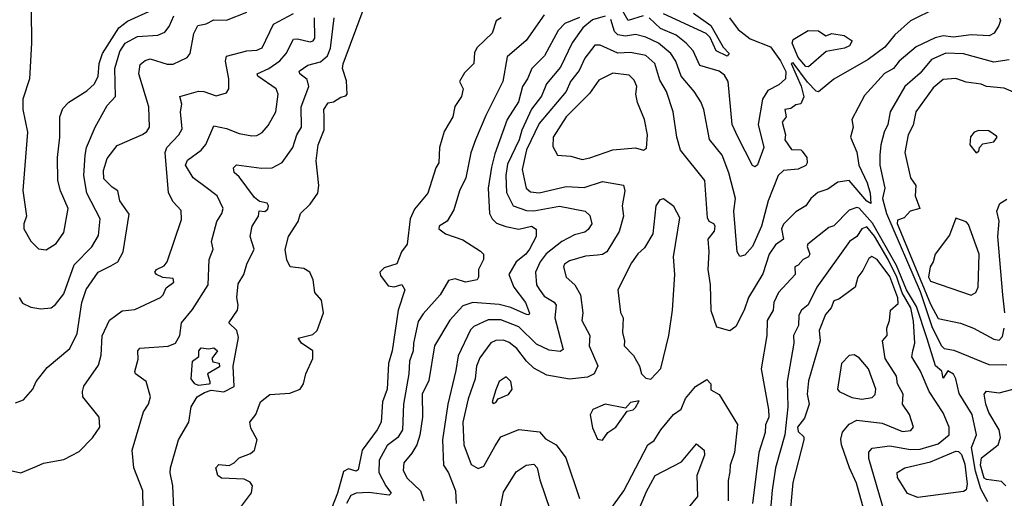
# Model space of a CAD drawing. Extents: x 1995148 to 2088947, y 769131 to 906009.
# Tile 43 of 256: x 2015701 to 2019576, y 774625 to 776508. Entities that reach past the tile are written whole.
import ezdxf

# ---------------------------------------------------------------- set-up
doc = ezdxf.new("R2010")
doc.units = 0

msp = doc.modelspace()

# ---------------------------------------------------------------- linework, layer by layer
at = {"layer": '0CON05XD'}
for points in [[(2015648.3, 774738.3), (2015706.1, 774726.1), (2015768.6, 774751.4), (2015795, 774763.3), (2015875, 774778), (2015935, 774808.8), (2015987.4, 774862.6), (2016017.1, 774905), (2016014.2, 774945), (2015950, 775025), (2015948.8, 775045), (2015954.3, 775065.7), (2016010.9, 775149.1), (2016022.4, 775187.6), (2016026.2, 775263.8), (2016054.2, 775325.8), (2016105, 775362.5), (2016155, 775367.5), (2016255, 775415.6), (2016265.7, 775425), (2016277.5, 775452.5), (2016307.5, 775475), (2016305, 775490), (2016265, 775494), (2016240, 775505), (2016233.3, 775515), (2016240, 775525), (2016270.4, 775539.6), (2016282.2, 775555), (2016338.7, 775721.3), (2016337.1, 775757.1), (2016305, 775791.2), (2016286.9, 775826.9), (2016273.4, 775985), (2016280, 776005), (2016328.1, 776055), (2016341.1, 776078.9), (2016334.4, 776145), (2016340, 776175), (2016332, 776205), (2016405, 776226), (2016425.7, 776225.7), (2016475, 776208), (2016515, 776220), (2016523.8, 776235), (2016524.3, 776275), (2016511.8, 776345), (2016515.4, 776364.6), (2016595, 776384.5), (2016635, 776388.2), (2016655, 776397.5), (2016700.2, 776489.8), (2016778.5, 776531.5)], [(2015685, 775001.2), (2015717, 775013), (2015753.8, 775055), (2015766, 775085), (2015809.8, 775140.2), (2015899.2, 775215), (2015927, 775273), (2015945.4, 775395), (2015963.3, 775446.7), (2016010.6, 775515), (2016060.1, 775539.9), (2016087.1, 775555), (2016108.6, 775595), (2016132.7, 775742.7), (2016095.7, 775795), (2016087.8, 775835), (2016065, 775848.5), (2016032.1, 775882.1), (2016031.6, 775915), (2016045, 775962), (2016085, 776012.5), (2016184.5, 776055.5), (2016202.1, 776067.9), (2016212, 776085), (2016210, 776165), (2016169.6, 776295), (2016175, 776331.4), (2016195, 776347.5), (2016215, 776353.5), (2016282.1, 776332.1), (2016305, 776332.2), (2016360.6, 776359.4), (2016372.5, 776375), (2016387.2, 776452.8), (2016402.9, 776485), (2016435, 776490.8), (2016465, 776507.1), (2016515, 776506.2), (2016595, 776536.7)], [(2015746, 776545), (2015748, 776415), (2015740, 776275), (2015714, 776195), (2015714.3, 776155), (2015732.5, 776065), (2015714.2, 775835.8), (2015728.6, 775735), (2015718.1, 775705), (2015718.1, 775685), (2015745, 775636), (2015775, 775606), (2015805, 775602.5)], [(2015805, 775602.5), (2015845, 775627.5), (2015875, 775671.2), (2015892.5, 775765), (2015861.5, 775835), (2015851.9, 775875), (2015850, 775965), (2015860, 776045), (2015860, 776125), (2015871.7, 776158.3), (2015895, 776183.1), (2015965, 776227.3), (2015995.5, 776255), (2016010, 776285), (2016014.4, 776335), (2016027.7, 776375), (2016091.5, 776475), (2016125, 776501.5), (2016223.9, 776546.1)], [(2016574, 774595), (2016613.6, 774646.4), (2016617.5, 774675), (2016608.8, 774688.8), (2016585, 774700), (2016495, 774704.4), (2016481.1, 774715), (2016473.6, 774745), (2016485, 774758.9), (2016525, 774754.4), (2016545.8, 774765), (2016565.4, 774784.6), (2016609.1, 774800.9), (2016625.6, 774814.4), (2016635.5, 774855.5), (2016611.3, 774901.3), (2016606.9, 774925), (2016630.8, 774955), (2016648.8, 775005), (2016685.9, 775034.1), (2016765, 775039.1), (2016804.6, 775055), (2016818.1, 775075), (2016827.6, 775115), (2016855.2, 775175), (2016854.7, 775205), (2016810, 775235), (2016797.5, 775255), (2016855, 775270), (2016872, 775285), (2016897.1, 775355), (2016888.8, 775405), (2016863.3, 775435), (2016856.2, 775485), (2016843.3, 775515), (2016819.4, 775529.4), (2016766.2, 775535), (2016753.1, 775563.1), (2016745.7, 775604.3), (2016758.6, 775655), (2016796.7, 775713.3), (2016806.2, 775745), (2016845, 775782.5), (2016874.1, 775825.9), (2016878, 775855), (2016867.5, 775952.5), (2016875.8, 776015), (2016899.2, 776075), (2016900, 776125), (2016898.6, 776155), (2016915, 776180), (2016935.9, 776184.1), (2016965, 776202.5), (2016985, 776207.5), (2016990, 776215), (2016987.7, 776267.7), (2016971.2, 776315), (2016974.1, 776334.1), (2017056.2, 776555)], [(2019307.1, 776552.9), (2019207, 776503), (2019145, 776447.8), (2019105, 776398.9), (2019039.5, 776350.5), (2018905, 776274.2), (2018845, 776224), (2018835, 776225.8), (2018801.8, 776261.8), (2018745, 776337.8), (2018736.7, 776335), (2018776.3, 776246.3), (2018786.2, 776203.8), (2018775, 776176.2), (2018755, 776173.3), (2018735, 776158), (2018712, 776155), (2018717.5, 776125), (2018702, 776105), (2018714.2, 776055), (2018712.5, 776035), (2018737.7, 775997.7), (2018775, 775995.7), (2018780.5, 775990.5), (2018798.6, 775965), (2018799.5, 775945), (2018795, 775934.3), (2018765, 775920), (2018706.7, 775915), (2018685.8, 775895), (2018646.9, 775795), (2018620, 775695), (2018584.3, 775615), (2018555, 775582), (2018535, 775576.2), (2018524.3, 775595), (2018510.9, 775755), (2018518, 775805), (2018491.9, 775905), (2018465.4, 775975.4), (2018415, 776036.2), (2018392.9, 776155), (2018381.4, 776185), (2018355.8, 776225), (2018304.5, 776285), (2018283.6, 776345), (2018263.6, 776375), (2018215, 776415.4), (2018165, 776438.9), (2018125, 776449.7), (2018085, 776442.6), (2018055, 776447.8), (2018041.5, 776461.5), (2018027.7, 776507.8)], [(2018155, 776522.2), (2018095, 776504.6), (2018069.6, 776549.6)], [(2018353, 776533), (2018421.1, 776485), (2018469.7, 776399.7), (2018493.3, 776375), (2018485.7, 776364.3), (2018441.9, 776385), (2018418, 776438), (2018403.1, 776453.1), (2018235, 776530.9)], [(2015785, 775370), (2015825, 775373.8), (2015842.7, 775387.3), (2015875, 775430), (2015916.1, 775543.9), (2015985.4, 775614.6), (2016011.7, 775658.3), (2016017.5, 775725), (2015965.5, 775825), (2015954.4, 775895), (2015958.8, 775975), (2015964.4, 776005), (2015998, 776085), (2016045, 776170), (2016078.5, 776205), (2016075.3, 776315), (2016095, 776381.9), (2016116.7, 776415), (2016165, 776441.2), (2016245, 776446.4), (2016272, 776458), (2016289.5, 776480.5), (2016307.7, 776522.3)], [(2016186.9, 774585), (2016185.6, 774655), (2016150.8, 774745), (2016144.3, 774815), (2016189.2, 774965), (2016208, 774995), (2016216.2, 775025), (2016198.8, 775085), (2016157.5, 775115), (2016153.9, 775123.9), (2016167.7, 775172.3), (2016165.8, 775205), (2016174.6, 775215.4), (2016285, 775223.2), (2016314.8, 775235.2), (2016331.1, 775265), (2016338.6, 775315), (2016381.7, 775368.3), (2016442.5, 775465), (2016447.5, 775565), (2016462.2, 775605), (2016456.5, 775635), (2016476.6, 775713.4), (2016496.9, 775745), (2016501.9, 775765), (2016478.6, 775815), (2016435, 775847.5), (2016384, 775885), (2016354.2, 775935), (2016362, 775955), (2016415, 775994.2), (2016433.8, 776016.2), (2016465, 776090), (2016515, 776080), (2016565, 776059.4), (2016615, 776050.8), (2016635, 776052), (2016655, 776063.8), (2016678.7, 776091.3), (2016709.2, 776145), (2016718.6, 776215), (2016710, 776235), (2016637.8, 776285), (2016635.6, 776295), (2016681.4, 776315), (2016725, 776345.5), (2016750, 776375), (2016779.3, 776430.7), (2016795, 776432.7), (2016845, 776420.5), (2016856.1, 776423.9), (2016863.3, 776435), (2016861.5, 776515)], [(2016307.5, 774585), (2016304.4, 774675), (2016293.1, 774725), (2016294.3, 774745), (2016325.8, 774855), (2016367.5, 774925), (2016376, 774985), (2016400, 775025), (2016428, 775042), (2016455, 775050.6), (2016505, 775043.6), (2016545.7, 775065), (2016542, 775145), (2016562.7, 775257.3), (2016555.6, 775285), (2016523.8, 775315), (2016557.9, 775365), (2016561.2, 775385), (2016555.5, 775415), (2016561.7, 775468.3), (2016584, 775505), (2016595, 775546.2), (2016624.2, 775605), (2016608, 775655), (2016616, 775695), (2016641.2, 775735), (2016643.8, 775756.2), (2016666.4, 775753.6), (2016677.7, 775762.3), (2016680.4, 775775), (2016675, 775785.5), (2016645, 775792.5), (2016625, 775808.8), (2016565, 775890), (2016545, 775906.2), (2016542.2, 775925), (2016555, 775936.9), (2016653.4, 775923.4), (2016695, 775925.6), (2016733.6, 775946.4), (2016775.8, 776005), (2016792.2, 776055), (2016810.4, 776085), (2016808.8, 776165), (2016839.2, 776245), (2016832, 776272), (2016804.2, 776295), (2016801.2, 776305), (2016835, 776328.1), (2016885, 776341.8), (2016912, 776365), (2016924.1, 776395), (2016938.5, 776515)], [(2017596.2, 776515), (2017576.4, 776503.6), (2017560, 776455), (2017501.2, 776398.8), (2017491.4, 776378.6), (2017488, 776335), (2017451.9, 776298.1), (2017432.5, 776265), (2017446.2, 776235), (2017439.2, 776205), (2017414.1, 776165.9), (2017406.2, 776125), (2017371.7, 776068.3), (2017353.8, 776005), (2017351.2, 775945), (2017338.8, 775925), (2017307.1, 775825), (2017255, 775762), (2017237.8, 775725), (2017225.6, 775624.4), (2017204, 775595), (2017185, 775547.5), (2017135, 775532.2), (2017118.4, 775515), (2017121, 775501), (2017151.5, 775461.5), (2017175, 775457.3), (2017205, 775466.7), (2017216.7, 775445), (2017190.6, 775365), (2017166.4, 775205), (2017152.5, 775155), (2017147.1, 775055), (2017128.6, 775005), (2017123.5, 774925), (2017108.5, 774895), (2017049.5, 774815), (2017033, 774737), (2017025, 774732), (2016995, 774741.1), (2016975, 774730.8), (2016952, 774645), (2016928.4, 774585)], [(2017765, 776526.2), (2017693.9, 776426.1), (2017618.9, 776361.1), (2017602.7, 776265), (2017535, 776131.2), (2017494.7, 776035.3), (2017476.2, 775983.8), (2017457.5, 775885), (2017431.5, 775835), (2017409.7, 775760.3), (2017383.3, 775715), (2017352.5, 775695), (2017350, 775685), (2017377.5, 775665), (2017445, 775641.4), (2017515, 775597.5), (2017526, 775585), (2017525.8, 775565), (2017507.1, 775525), (2017507.1, 775495), (2017501.2, 775485), (2017455, 775475.6), (2017415, 775487.9), (2017388.5, 775481.5), (2017355.6, 775425), (2017289.1, 775350.9), (2017269.3, 775320.7), (2017250.4, 775235), (2017250, 775205), (2017234.6, 775165), (2017233.1, 775115), (2017211.8, 774995), (2017207.1, 774895), (2017188.9, 774865), (2017146.8, 774833.2), (2017115.3, 774774.7), (2017115, 774726.2), (2017142.7, 774675), (2017162.5, 774645), (2017155, 774637.5), (2017075, 774647.8), (2017025, 774645.3), (2017005, 774636.5), (2016987.3, 774605)], [(2017903.9, 776516.1), (2017846.8, 776493.2), (2017820.5, 776465), (2017766.5, 776365), (2017716.9, 776315), (2017700, 776275), (2017679.4, 776245), (2017663.5, 776185), (2017620, 776115), (2017570.4, 775979.6), (2017557.7, 775927.7), (2017544.6, 775845), (2017550, 775745), (2017560, 775725), (2017577.9, 775707.9), (2017614.6, 775694.6), (2017665, 775683.8), (2017715.4, 775695.4), (2017733.1, 775683.1), (2017733.1, 775655), (2017706.8, 775605), (2017692.3, 775585), (2017654.4, 775555), (2017625.6, 775505), (2017645.3, 775455.3), (2017691.5, 775395), (2017706.9, 775353.1), (2017705, 775347.5), (2017695, 775348), (2017634.5, 775375.5), (2017587.6, 775387.6), (2017485, 775395.4), (2017445, 775381.9), (2017393.8, 775326.2), (2017333.1, 775225), (2017311.8, 775088.2), (2017285.6, 775035), (2017286.9, 774945), (2017276, 774874), (2017264.7, 774835.3), (2017245, 774802.5), (2017212.5, 774765), (2017210, 774735), (2017225.8, 774705), (2017278.9, 774655), (2017291.9, 774615)], [(2018005, 776521.6), (2017955, 776507.4), (2017916.8, 776475), (2017875, 776417.1), (2017828.8, 776321.2), (2017773.6, 776255), (2017755, 776206.7), (2017714.8, 776155.2), (2017676.8, 776073.2), (2017667.2, 776035), (2017620.5, 775939.5), (2017614.7, 775895), (2017617.5, 775827.5), (2017643.1, 775775), (2017695, 775757.3), (2017725, 775755.3), (2017825, 775774.6), (2017926.7, 775755), (2017945, 775737.5), (2017952.2, 775705), (2017937.9, 775682.1), (2017925, 775671.8), (2017885, 775660.9), (2017835, 775635.4), (2017772.7, 775587.3), (2017748.8, 775555), (2017730.8, 775515), (2017735.5, 775465), (2017745, 775447.5), (2017765, 775420), (2017805, 775397.1), (2017811.9, 775385), (2017806.5, 775335), (2017839.4, 775210.6), (2017827.8, 775202.2), (2017785, 775207.5), (2017735, 775231.2), (2017665, 775300), (2017595, 775326.9), (2017545, 775327.3), (2017488.8, 775301.2), (2017475, 775288), (2017426.2, 775185), (2017417.3, 775127.3), (2017385.5, 774995), (2017364.5, 774855), (2017369.2, 774755), (2017389.2, 774725), (2017415.7, 774655), (2017419.4, 774605)], [(2019556.2, 776515), (2019560, 776505), (2019554.2, 776485), (2019536, 776455), (2019515.5, 776444.5), (2019445, 776447.7), (2019375, 776439.2), (2019335.5, 776444.5), (2019303.4, 776436.6), (2019229.2, 776400.8), (2019161.5, 776345), (2019140, 776315), (2019104.7, 776295.3), (2019025, 776208.8), (2018975.6, 776115), (2018980.6, 776085), (2018970.6, 776045), (2018995, 775986), (2019003.8, 775935), (2019035.8, 775865.8), (2019047.2, 775825), (2019050, 775785), (2019035, 775794.2), (2018965, 775875.5), (2018921.1, 775868.9), (2018881.7, 775841.7), (2018841.5, 775828.5), (2018814.2, 775805), (2018794.2, 775775.8), (2018755, 775752), (2018706.9, 775703.1), (2018699.1, 775685), (2018706.2, 775643.8), (2018675, 775622.5), (2018650.4, 775585), (2018625, 775508), (2018568.6, 775415), (2018551.4, 775365), (2018518.8, 775301.2), (2018495, 775284), (2018445, 775298.8), (2018422.7, 775362.7), (2018418.9, 775465), (2018410, 775525), (2018414.4, 775595), (2018410, 775645), (2018435, 775676), (2018437.3, 775695), (2018432, 775705), (2018414.1, 775714.1), (2018407.8, 775727.8), (2018396.9, 775875), (2018301.9, 775995), (2018286.9, 776045), (2018273.1, 776145), (2018246.5, 776225), (2018219.6, 776269.6), (2018200, 776335), (2018165, 776367.1), (2018105, 776378.2), (2018055, 776376.2), (2017985, 776406.9), (2017965, 776407.1), (2017925, 776355.7), (2017902.7, 776307.3), (2017869.2, 776265), (2017852.2, 776225), (2017745, 776098.9), (2017695, 775995.7), (2017678.1, 775918.1), (2017694.7, 775844.7), (2017711.2, 775831.2), (2017745, 775826.2), (2017851.7, 775851.7), (2017922, 775848), (2017995, 775870.9), (2018076.7, 775856.7), (2018082.7, 775835), (2018072.2, 775775), (2018077.5, 775735), (2018060.6, 775675), (2018011.9, 775595), (2017995, 775583.6), (2017975, 775581.1), (2017927.7, 775577.7), (2017865, 775558.6), (2017845, 775545.8), (2017840.8, 775535), (2017852, 775495), (2017886, 775465), (2017907.8, 775425), (2017917.1, 775355), (2017912.9, 775325), (2017944.2, 775265), (2017942.5, 775225), (2017975.8, 775145.8), (2017961.2, 775115), (2017935, 775101.4), (2017865, 775094.4), (2017775, 775110), (2017725, 775136.7), (2017695, 775164.4), (2017657.8, 775215), (2017628, 775238), (2017605, 775247.1), (2017575, 775246.5), (2017555, 775237.1), (2017512.3, 775177.8), (2017498.9, 775145), (2017493.1, 775095), (2017466.5, 775016.5), (2017444.6, 774925), (2017449.6, 774835), (2017478.1, 774758.1), (2017505, 774742.5), (2017527.9, 774752.1), (2017571.7, 774831.7)], [(2018494.5, 776515), (2018528.9, 776468.9), (2018575, 776431.9), (2018655, 776400.8), (2018695.4, 776345.4), (2018715.7, 776304.3), (2018715, 776274.4), (2018688.2, 776251.8), (2018645, 776229.5), (2018624.6, 776195), (2018607.1, 776095), (2018629.4, 776005), (2018605, 775936.2), (2018595, 775928.8), (2018585, 775933.8), (2018526.8, 776046.8), (2018504.4, 776095), (2018489.5, 776265), (2018475, 776290), (2018453.8, 776305), (2018377.3, 776327.3), (2018351.1, 776385), (2018324.4, 776415), (2018285, 776446.8), (2018222.9, 776472.9), (2018178.1, 776515)], [(2018805, 776322.1), (2018795, 776324.1), (2018765, 776358.9), (2018740.4, 776415), (2018745, 776430), (2018803.3, 776465), (2018845, 776464), (2018873.8, 776443.8), (2018897, 776453), (2018945, 776445.6), (2018977.5, 776425), (2018966.2, 776405), (2018946.2, 776395), (2018875, 776382.5), (2018805, 776322.1)], [(2019595, 776349.5), (2019535, 776340), (2019415, 776373.6), (2019345.5, 776375.5), (2019289.1, 776350.8), (2019245, 776296.9), (2019184.7, 776245.3), (2019127.1, 776145), (2019117.7, 776095), (2019102.5, 776065), (2019090, 776015), (2019085.4, 775975), (2019085.5, 775935), (2019105.7, 775845), (2019096.1, 775805), (2019112.6, 775745), (2019245, 775438.2), (2019290.5, 775300.5), (2019326.6, 775226.6), (2019338.8, 775215), (2019377.6, 775207.6), (2019515, 775151.5), (2019585, 775149.6)], [(2017915, 775957.1), (2017945, 775964.5), (2018035, 775995.8), (2018125, 776003.8), (2018156.2, 775993.8), (2018168, 776002), (2018171.9, 776055), (2018159.4, 776115), (2018131.8, 776181.8), (2018125.6, 776215), (2018129.5, 776245), (2018119.1, 776269.1), (2018099.1, 776289.1), (2018035, 776297.5), (2017980.8, 776269.2), (2017943.1, 776216.9), (2017852.2, 776125), (2017800.6, 776045), (2017799.4, 776009.4), (2017817.5, 775975), (2017870.3, 775970.3), (2017915, 775957.1)], [(2019654.6, 776204.6), (2019575, 776238.5), (2019505, 776244.4), (2019484.5, 776254.5), (2019425, 776262.2), (2019385, 776276.7), (2019335, 776272), (2019295, 776240), (2019227.8, 776145), (2019217.4, 776092.6), (2019196.9, 776055), (2019184.5, 775985), (2019206.9, 775885), (2019226.9, 775855), (2019224.7, 775815), (2019243.8, 775765), (2019205, 775754.2), (2019181.9, 775728.1), (2019155, 775718.6), (2019153.4, 775706.6), (2019285, 775388.6), (2019315, 775332.7), (2019403.7, 775313.7), (2019455, 775294.4), (2019535, 775251.1), (2019555, 775247.5), (2019568.2, 775261.8), (2019575.6, 775295)], [(2019465, 775983.3), (2019475, 775990), (2019477.5, 776005), (2019490.7, 776019.3), (2019535, 776027.5), (2019547.5, 776045), (2019545, 776050), (2019515, 776070), (2019475, 776071.2), (2019457.5, 776065), (2019443, 776047), (2019440, 776015), (2019465, 775983.3)], [(2018185, 775093.3), (2018223.9, 775136.1), (2018255.6, 775265), (2018270, 775365), (2018279.5, 775505), (2018274.5, 775575), (2018298.8, 775728.8), (2018275, 775773.3), (2018235, 775802.5), (2018220.7, 775799.3), (2018203.8, 775775), (2018192, 775665), (2018159.6, 775610.4), (2018133.6, 775586.4), (2018109.3, 775550.7), (2018054.4, 775445), (2018065.7, 775355.7), (2018075.6, 775335), (2018072.7, 775277.3), (2018081.4, 775245), (2018080, 775225), (2018117, 775187), (2018140, 775145), (2018147.5, 775115), (2018165, 775097.5), (2018185, 775093.3)], [(2019577.5, 775355), (2019570.4, 775425), (2019550, 775655), (2019555.8, 775715.8), (2019546.2, 775755), (2019558, 775785), (2019585, 775802)], [(2019510.8, 774610.8), (2019482.7, 774662.7), (2019461.7, 774731.7), (2019447, 774825), (2019466.1, 774875), (2019448.9, 774955), (2019397.8, 775037.8), (2019385.4, 775095), (2019375, 775114), (2019354, 775126), (2019335, 775097.5), (2019330, 775125), (2019305, 775146), (2019272.4, 775252.4), (2019230.2, 775380.2), (2019190.1, 775445), (2019151.3, 775541.3), (2019057.5, 775707.5), (2019005, 775766.9), (2018995, 775769.4), (2018965, 775758.9), (2018905, 775697.1), (2018885, 775690), (2018803.1, 775625), (2018800, 775615), (2018810, 775585), (2018805.7, 775575), (2018784.4, 775565), (2018765, 775542), (2018751.2, 775535), (2018752.2, 775505), (2018686.9, 775435), (2018669.2, 775395), (2018666, 775365), (2018642.1, 775325), (2018641.8, 775265), (2018619.1, 775135), (2018647.8, 774975), (2018648.5, 774945), (2018636.4, 774913.7), (2018634.5, 774884.5), (2018610, 774805), (2018585.4, 774605)], [(2019445, 775424.2), (2019463.8, 775435), (2019472.5, 775455), (2019476.9, 775585), (2019435, 775702.5), (2019425, 775712.5), (2019385, 775727.5), (2019359.3, 775660.7), (2019303.8, 775585), (2019296.2, 775555), (2019283.3, 775535), (2019277.5, 775495), (2019285, 775478.8), (2019445, 775424.2)], [(2019103.5, 774575), (2019042.1, 774782.1), (2019042.8, 774807.2), (2019055, 774822.5), (2019125, 774831.1), (2019206.7, 774816.7), (2019245, 774819.2), (2019315, 774838.9), (2019359.2, 774875), (2019358.7, 774905), (2019335, 774960.8), (2019280, 775045), (2019246.4, 775125), (2019211.1, 775181.1), (2019215.7, 775205.7), (2019223.2, 775235), (2019218, 775322), (2019208, 775375), (2019174, 775434), (2019152.7, 775495), (2019118.5, 775565), (2019065, 775656.5), (2019035, 775693.4), (2019014.8, 775685.2), (2018995.6, 775654.4), (2018966.7, 775635), (2018838.1, 775455), (2018803.4, 775386.6), (2018777.8, 775365), (2018766.7, 775345), (2018765.5, 775305), (2018746.4, 775265), (2018747.3, 775235), (2018721.3, 775085), (2018724.1, 774985), (2018711.8, 774875), (2018675.3, 774744.7), (2018662.7, 774657.3), (2018651.2, 774535)], [(2019041.5, 774515), (2018994.5, 774685), (2018966.1, 774745), (2018935.6, 774835), (2018932.5, 774857.5), (2018939.4, 774885), (2018965, 774917.5), (2018995, 774932.9), (2019095, 774920.5), (2019175, 774887.9), (2019208.2, 774891.8), (2019218.8, 774905), (2019203.1, 774955), (2019175.5, 774995), (2019177.8, 775035), (2019155.5, 775075), (2019151.8, 775105), (2019106.9, 775175), (2019096, 775245), (2019114.6, 775265.4), (2019112.7, 775295), (2019124.3, 775325), (2019127.5, 775365), (2019158.5, 775391.5), (2019156.6, 775413.4), (2019125, 775497.7), (2019075, 775564.3), (2019054.2, 775575.8), (2019042.2, 775567.8), (2019019.3, 775520.7), (2018999.2, 775495), (2018988.8, 775455), (2018925, 775408.8), (2018905, 775402.5), (2018894.4, 775375), (2018872.4, 775347.6), (2018846.5, 775285), (2018851.5, 775245), (2018805, 775087.5), (2018800, 775035), (2018808.1, 774995), (2018788.9, 774941.1), (2018762.5, 774905), (2018765, 774888.6), (2018786.5, 774866.5), (2018786.7, 774855), (2018743.1, 774686.9), (2018722.5, 774455)], [(2015699.5, 775415), (2015712.3, 775392.3), (2015745, 775377.5), (2015785, 775370)], [(2016405, 775069.4), (2016391.2, 775075), (2016376.2, 775095), (2016380.8, 775165), (2016406.8, 775183.2), (2016406.2, 775205), (2016415, 775217.5), (2016445, 775213.3), (2016465, 775217.5), (2016480, 775205), (2016457.5, 775175), (2016461.7, 775161.7), (2016486.4, 775156.4), (2016487, 775143), (2016440, 775115), (2016450, 775085), (2016450, 775075), (2016445, 775073.8), (2016405, 775069.4)], [(2019015.5, 775015.5), (2019055, 775021.4), (2019067.1, 775032.9), (2019070, 775055), (2019040.6, 775135), (2019005, 775177.5), (2018985, 775190), (2018965, 775187.5), (2018934.4, 775155), (2018918.8, 775055), (2018925.9, 775045.9), (2018975, 775021.9), (2019015.5, 775015.5)], [(2017565, 774997.5), (2017575, 775002.5), (2017583.9, 775016.1), (2017625, 775034), (2017639.2, 775055), (2017634.2, 775084.2), (2017615, 775103.3), (2017588, 775085), (2017575, 775052.5), (2017560, 775005), (2017565, 774997.5)], [(2018020.8, 774575), (2018078.1, 774655), (2018172.9, 774835), (2018198, 774852), (2018224.2, 774895), (2018274.2, 774955), (2018303.5, 774976.5), (2018321.7, 775018.3), (2018360, 775065), (2018405, 775092.5), (2018421.2, 775075), (2018421.3, 775051.3), (2018454, 775034), (2018525.6, 774915), (2018513.6, 774805), (2018496.9, 774755), (2018495, 774730), (2018488.6, 774695), (2018488.6, 774615)], [(2019581.8, 774675), (2019565, 774691.1), (2019505, 774698.9), (2019496.5, 774705), (2019482.2, 774755), (2019485.3, 774784.7), (2019550.8, 774835), (2019560.6, 774865), (2019555.6, 774895), (2019515, 774962.5), (2019502.3, 774995), (2019495.8, 775034.2), (2019505, 775046), (2019555, 775040), (2019655, 775066.9)], [(2017995, 774853.3), (2018016.1, 774883.9), (2018046.7, 774905), (2018091.7, 774968.3), (2018115, 774973.3), (2018125, 774982.5), (2018138.3, 775008.3), (2018105, 775002.5), (2018085, 774980), (2018005, 774996), (2017956.1, 774973.9), (2017946.1, 774953.9), (2017955, 774902.5), (2017975, 774857.5), (2017995, 774853.3)], [(2017571.7, 774831.7), (2017595, 774867.5), (2017665, 774896.2), (2017747.3, 774887.3), (2017769.8, 774859.8), (2017812.5, 774835), (2017850.8, 774785), (2017904.6, 774624.6)], [(2018105.6, 774505), (2018167.3, 774652.7), (2018201.4, 774715), (2018305, 774768.6), (2018365, 774840), (2018394.2, 774815), (2018395.5, 774795), (2018365.5, 774715), (2018368.1, 774631.9), (2018332.3, 774587.7)], [(2019235, 774628.2), (2019195, 774644.3), (2019155, 774706.7), (2019153.4, 774726.6), (2019184.7, 774745.3), (2019285, 774768.5), (2019385, 774811.3), (2019395, 774810), (2019407.2, 774797.2), (2019419.8, 774759.8), (2019429, 774681), (2019425, 774658.2), (2019415, 774652.1), (2019285, 774634.7), (2019235, 774628.2)], [(2017588.5, 774565), (2017605, 774650), (2017655, 774728.8), (2017693.8, 774756.2), (2017725, 774760), (2017737.1, 774745), (2017747.4, 774697.4), (2017788.1, 774578.1)]]:
    msp.add_lwpolyline(points, dxfattribs=at)

doc.saveas('drawing.dxf')
